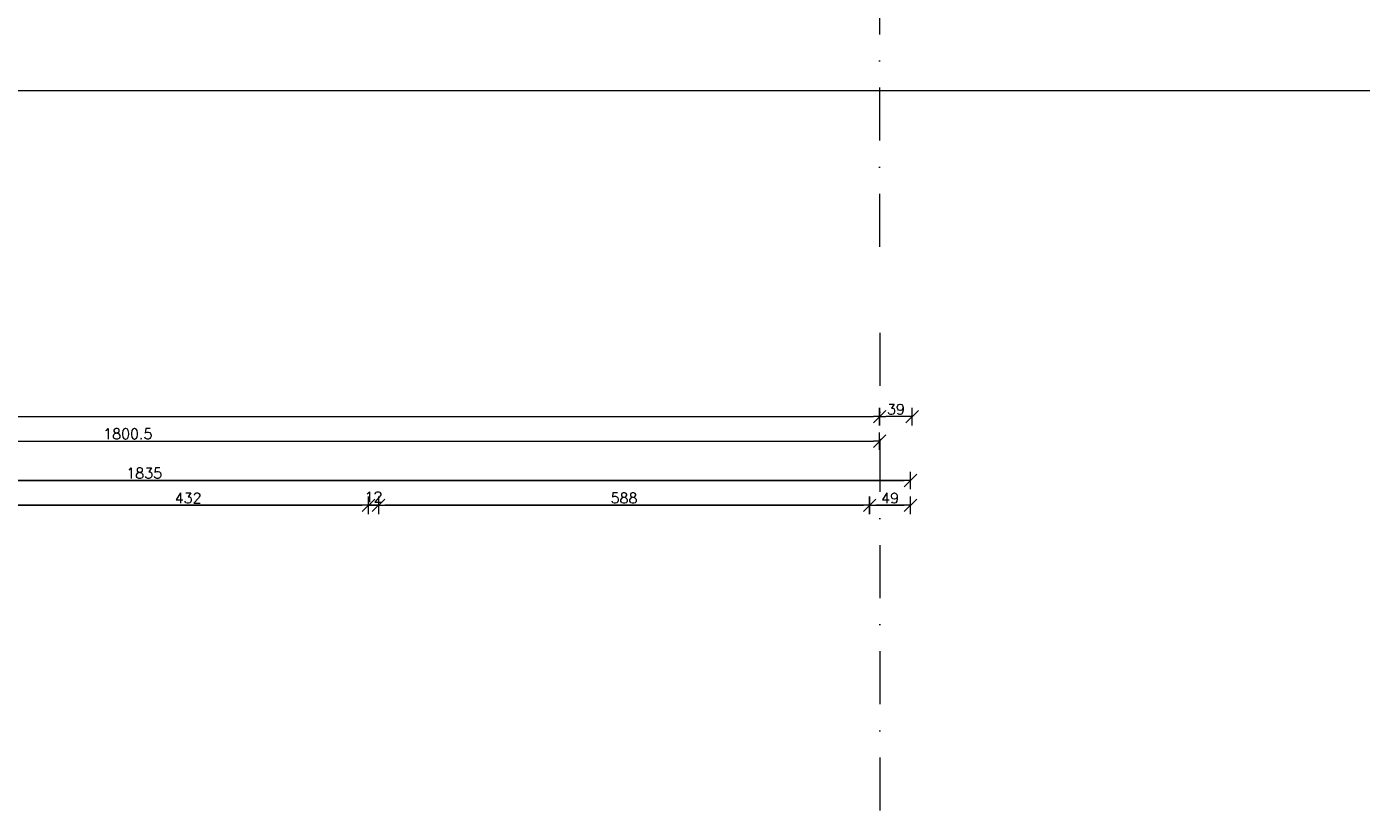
# Model space of a CAD drawing. Header units: millimetres. Extents: x 23192 to 177760, y -399809 to -79279.
# Tile 154 of 256: x 53970 to 55568, y -194148 to -193206. Entities that reach past the tile are written whole.
import ezdxf

# ---------------------------------------------------------------- set-up
doc = ezdxf.new("R2010")
doc.units = ezdxf.units.MM
doc.linetypes.add('DASHDOT', pattern=[25.4, 12.7, -6.35, 0, -6.35])
doc.layers.get('0').update_dxf_attribs({"lineweight": 0})
for name, color, linetype, lineweight in [('!! 0_Osie', 1, 'DASHDOT', 13), ('!! wymiary osi', 250, 'Continuous', 9), ('0-osie-liniA', 14, 'DASHDOT', 5)]:
    doc.layers.add(name, color=color, linetype=linetype, lineweight=lineweight)
doc.layers.add('!! 0_ramki', color=66, linetype='Continuous', lineweight=9, plot=False)
doc.styles.add('TXT', font='simplex.shx')
doc.dimstyles.new('DIM50', dxfattribs={"dimscale": 5, "dimtxt": 2.5, "dimasz": 1.5, "dimexe": 0, "dimexo": 0, "dimgap": 0.5, "dimtad": 1, "dimdec": 4, "dimrnd": 0.5, "dimdsep": 46, "dimtxsty": 'TXT', "dimblk1": 'TICK1', "dimblk2": 'TICK1', "dimsah": 1, "dimcen": 0, "dimse1": 1, "dimse2": 1, "dimclrd": 1, "dimclre": 7, "dimclrt": 9, "dimadec": 0, "dimazin": 0, "dimtfac": 1, "dimtdec": 4, "dimtmove": 2, "dimatfit": 3, "dimldrblk": 'TICK1', "dimfxl": 1, "dimtolj": 1, "dimarcsym": 0})

# ---------------------------------------------------------------- blocks, each defined once
blk = doc.blocks.new('TICK1')
at = {"color": 2}
blk.add_line((-1, -1), (1, 1), dxfattribs=at)
at = {"color": 0}
for p, q in [((0, 0), (-1, 0)), ((0, -1.4), (0, 1.4))]:
    blk.add_line(p, q, dxfattribs=at)
blk = doc.blocks.new('*D3757')
at = {"layer": '!! wymiary osi', "color": 1, "lineweight": -2, "transparency": 16777216}
blk.add_line((48925.2, -193735.9), (54984.2, -193735.9), dxfattribs=at)
at = {"layer": 'DEFPOINTS', "color": 0, "transparency": 16777216}
for p in [(48917.7, -193635.5), (54991.7, -193635.5), (54991.7, -193735.9)]:
    blk.add_point(p, dxfattribs=at)
at = {"layer": '!! wymiary osi', "color": 1, "lineweight": -2, "transparency": 16777216, "xscale": 7.5, "yscale": 7.5, "zscale": 7.5, "rotation": 180}
blk.add_blockref('TICK1', (48917.7, -193735.9), dxfattribs=at)
at = {"layer": '!! wymiary osi', "color": 1, "lineweight": -2, "transparency": 16777216, "xscale": 7.5, "yscale": 7.5, "zscale": 7.5}
blk.add_blockref('TICK1', (54991.7, -193735.9), dxfattribs=at)
at = {"layer": '!! wymiary osi', "color": 9, "transparency": 16777216, "insert": (51954.7, -193727.1), "char_height": 12.5, "attachment_point": 5, "style": 'TXT'}
blk.add_mtext('\\A1;6074', dxfattribs=at)
blk = doc.blocks.new('*D3763')
at = {"layer": '!! wymiary osi', "color": 1, "lineweight": -2, "transparency": 16777216}
blk.add_line((53198.7, -193765.3), (54984.2, -193765.3), dxfattribs=at)
at = {"layer": 'DEFPOINTS', "color": 0, "transparency": 16777216}
for p in [(53191.2, -193765.3), (54991.7, -193765.3), (54991.7, -193765.3)]:
    blk.add_point(p, dxfattribs=at)
at = {"layer": '!! wymiary osi', "color": 1, "lineweight": -2, "transparency": 16777216, "xscale": 7.5, "yscale": 7.5, "zscale": 7.5, "rotation": 180}
blk.add_blockref('TICK1', (53191.2, -193765.3), dxfattribs=at)
at = {"layer": '!! wymiary osi', "color": 1, "lineweight": -2, "transparency": 16777216, "xscale": 7.5, "yscale": 7.5, "zscale": 7.5}
blk.add_blockref('TICK1', (54991.7, -193765.3), dxfattribs=at)
at = {"layer": '!! wymiary osi', "color": 9, "transparency": 16777216, "insert": (54091.5, -193756.5), "char_height": 12.5, "attachment_point": 5, "style": 'TXT'}
blk.add_mtext('\\A1;1800.5', dxfattribs=at)
blk = doc.blocks.new('*D3787')
at = {"layer": '!! wymiary osi', "color": 1, "lineweight": -2, "transparency": 16777216}
blk.add_line((55023.2, -193735.9), (54999.2, -193735.9), dxfattribs=at)
at = {"layer": 'DEFPOINTS', "color": 0, "transparency": 16777216}
for p in [(54991.7, -193735.9), (54991.7, -194402.1), (55030.7, -194402.1)]:
    blk.add_point(p, dxfattribs=at)
at = {"layer": '!! wymiary osi', "color": 1, "lineweight": -2, "transparency": 16777216, "xscale": 7.5, "yscale": 7.5, "zscale": 7.5, "rotation": 180}
blk.add_blockref('TICK1', (54991.7, -193735.9), dxfattribs=at)
at = {"layer": '!! wymiary osi', "color": 1, "lineweight": -2, "transparency": 16777216, "xscale": 7.5, "yscale": 7.5, "zscale": 7.5}
blk.add_blockref('TICK1', (55030.7, -193735.9), dxfattribs=at)
at = {"layer": '!! wymiary osi', "color": 9, "transparency": 16777216, "insert": (55011.2, -193727.1), "char_height": 12.5, "attachment_point": 5, "style": 'TXT'}
blk.add_mtext('\\A1;39', dxfattribs=at)
blk = doc.blocks.new('BLOK OSIE A-B PN')
at = {"layer": '0-osie-liniA', "ltscale": 5}
blk.add_lwpolyline([(54991.7, -182063), (54991.7, -184306.7)], dxfattribs=at)
blk = doc.blocks.new('*D2243')
at = {"layer": '!! wymiary osi', "color": 1, "lineweight": -2, "transparency": 16777216}
blk.add_line((53201.2, -193749.3), (55021.2, -193749.3), dxfattribs=at)
at = {"layer": 'DEFPOINTS', "color": 0, "transparency": 16777216}
for p in [(55028.7, -193749.3), (53193.7, -193904.6), (55028.7, -194277.6)]:
    blk.add_point(p, dxfattribs=at)
at = {"layer": '!! wymiary osi', "color": 1, "lineweight": -2, "transparency": 16777216, "xscale": 7.5, "yscale": 7.5, "zscale": 7.5, "rotation": 180}
blk.add_blockref('TICK1', (53193.7, -193749.3), dxfattribs=at)
at = {"layer": '!! wymiary osi', "color": 1, "lineweight": -2, "transparency": 16777216, "xscale": 7.5, "yscale": 7.5, "zscale": 7.5}
blk.add_blockref('TICK1', (55028.7, -193749.3), dxfattribs=at)
at = {"layer": '!! wymiary osi', "color": 9, "transparency": 16777216, "insert": (54111.2, -193740.6), "char_height": 12.5, "attachment_point": 5, "style": 'TXT'}
blk.add_mtext('\\A1;1835', dxfattribs=at)
blk = doc.blocks.new('*D2270')
at = {"layer": '!! wymiary osi', "color": 1, "lineweight": -2, "transparency": 16777216}
blk.add_line((53955.2, -193779.1), (54372.2, -193779.1), dxfattribs=at)
at = {"layer": 'DEFPOINTS', "color": 0, "transparency": 16777216}
for p in [(54379.7, -193779.1), (53947.7, -194326.6), (54379.7, -194326.6)]:
    blk.add_point(p, dxfattribs=at)
at = {"layer": '!! wymiary osi', "color": 1, "lineweight": -2, "transparency": 16777216, "xscale": 7.5, "yscale": 7.5, "zscale": 7.5, "rotation": 180}
blk.add_blockref('TICK1', (53947.7, -193779.1), dxfattribs=at)
at = {"layer": '!! wymiary osi', "color": 1, "lineweight": -2, "transparency": 16777216, "xscale": 7.5, "yscale": 7.5, "zscale": 7.5}
blk.add_blockref('TICK1', (54379.7, -193779.1), dxfattribs=at)
at = {"layer": '!! wymiary osi', "color": 9, "transparency": 16777216, "insert": (54163.7, -193770.4), "char_height": 12.5, "attachment_point": 5, "style": 'TXT'}
blk.add_mtext('\\A1;432', dxfattribs=at)
blk = doc.blocks.new('*D2271')
at = {"layer": '!! wymiary osi', "color": 1, "lineweight": -2, "transparency": 16777216}
for p, q in [((54372.2, -193779.1), (54364.7, -193779.1)), ((54379.7, -193779.1), (54391.7, -193779.1)), ((54399.2, -193779.1), (54406.7, -193779.1))]:
    blk.add_line(p, q, dxfattribs=at)
at = {"layer": 'DEFPOINTS', "color": 0, "transparency": 16777216}
for p in [(54391.7, -193779.1), (54379.7, -194326.6), (54391.7, -194326.6)]:
    blk.add_point(p, dxfattribs=at)
at = {"layer": '!! wymiary osi', "color": 1, "lineweight": -2, "transparency": 16777216, "xscale": 7.5, "yscale": 7.5, "zscale": 7.5}
blk.add_blockref('TICK1', (54379.7, -193779.1), dxfattribs=at)
at = {"layer": '!! wymiary osi', "color": 1, "lineweight": -2, "transparency": 16777216, "xscale": 7.5, "yscale": 7.5, "zscale": 7.5, "rotation": 180}
blk.add_blockref('TICK1', (54391.7, -193779.1), dxfattribs=at)
at = {"layer": '!! wymiary osi', "color": 9, "transparency": 16777216, "insert": (54385.7, -193769.1), "char_height": 12.5, "attachment_point": 5, "style": 'TXT'}
blk.add_mtext('\\A1;12', dxfattribs=at)
blk = doc.blocks.new('*D2272')
at = {"layer": '!! wymiary osi', "color": 1, "lineweight": -2, "transparency": 16777216}
blk.add_line((54399.2, -193779.1), (54972.2, -193779.1), dxfattribs=at)
at = {"layer": 'DEFPOINTS', "color": 0, "transparency": 16777216}
for p in [(54979.7, -193779.1), (54391.7, -194326.6), (54979.7, -194326.6)]:
    blk.add_point(p, dxfattribs=at)
at = {"layer": '!! wymiary osi', "color": 1, "lineweight": -2, "transparency": 16777216, "xscale": 7.5, "yscale": 7.5, "zscale": 7.5, "rotation": 180}
blk.add_blockref('TICK1', (54391.7, -193779.1), dxfattribs=at)
at = {"layer": '!! wymiary osi', "color": 1, "lineweight": -2, "transparency": 16777216, "xscale": 7.5, "yscale": 7.5, "zscale": 7.5}
blk.add_blockref('TICK1', (54979.7, -193779.1), dxfattribs=at)
at = {"layer": '!! wymiary osi', "color": 9, "transparency": 16777216, "insert": (54685.7, -193770.4), "char_height": 12.5, "attachment_point": 5, "style": 'TXT'}
blk.add_mtext('\\A1;588', dxfattribs=at)
blk = doc.blocks.new('*D2273')
at = {"layer": '!! wymiary osi', "color": 1, "lineweight": -2, "transparency": 16777216}
blk.add_line((54987.2, -193779.1), (55021.2, -193779.1), dxfattribs=at)
at = {"layer": 'DEFPOINTS', "color": 0, "transparency": 16777216}
for p in [(55028.7, -193779.1), (55028.7, -194277.6), (54979.7, -194326.6)]:
    blk.add_point(p, dxfattribs=at)
at = {"layer": '!! wymiary osi', "color": 1, "lineweight": -2, "transparency": 16777216, "xscale": 7.5, "yscale": 7.5, "zscale": 7.5, "rotation": 180}
blk.add_blockref('TICK1', (54979.7, -193779.1), dxfattribs=at)
at = {"layer": '!! wymiary osi', "color": 1, "lineweight": -2, "transparency": 16777216, "xscale": 7.5, "yscale": 7.5, "zscale": 7.5}
blk.add_blockref('TICK1', (55028.7, -193779.1), dxfattribs=at)
at = {"layer": '!! wymiary osi', "color": 9, "transparency": 16777216, "insert": (55004.2, -193770.4), "char_height": 12.5, "attachment_point": 5, "style": 'TXT'}
blk.add_mtext('\\A1;49', dxfattribs=at)
blk = doc.blocks.new('BLOK OSI')
at = {"layer": '0-osie-liniA', "ltscale": 5}
blk.add_lwpolyline([(54991.71142, -193635.47368), (54991.71142, -195993.9543)], dxfattribs=at)
at = {"layer": '!! wymiary osi'}
dim = blk.add_aligned_dim(p1=(48917.71142, -193635.47368), p2=(54991.71142, -193635.47368), distance=-100.4179, dimstyle='DIM50', dxfattribs=at)
dim.commit()
dim.dimension.update_dxf_attribs({"geometry": '*D3757', "text_midpoint": (51954.71142, -193727.14158)})
for base, p1, p2, picture, middle in [((54991.71142, -193735.89158), (55030.71142, -194402.0883), (54991.71142, -194402.0883), '*D3787', (55011.21142, -193727.14158)), ((54991.71142, -193765.29711), (53191.21142, -193765.29711), (54991.71142, -193765.29711), '*D3763', (54091.46142, -193756.54711))]:
    dim = blk.add_linear_dim(base=base, p1=p1, p2=p2, dimstyle='DIM50', dxfattribs=at)
    dim.commit()
    dim.dimension.update_dxf_attribs({"geometry": picture, "text_midpoint": middle})

msp = doc.modelspace()

# ---------------------------------------------------------------- linework, layer by layer
at = {"layer": '!! 0_ramki'}
msp.add_lwpolyline([(52465.42916, -193282.57641), (56665.42916, -193282.57641), (56665.42916, -196252.57641), (52465.42916, -196252.57641)], close=True, dxfattribs=at)

# ---------------------------------------------------------------- block references
at = {"layer": '!! 0_Osie'}
for name, p in [('BLOK OSIE A-B PN', (0, -9182.23287)), ('BLOK OSI', (0, 63))]:
    msp.add_blockref(name, p, dxfattribs=at)

# ---------------------------------------------------------------- dimensions: what is measured, and where the dimension line sits
at = {"layer": '!! wymiary osi'}
for base, p1, p2, picture, middle in [((55028.71142, -193749.32362), (53193.71142, -193904.5883), (55028.71142, -194277.5883), '*D2243', (54111.21142, -193740.57362)), ((54379.71142, -193779.12584), (53947.71142, -194326.5883), (54379.71142, -194326.5883), '*D2270', (54163.71142, -193770.37584)), ((54391.71142, -193779.12584), (54379.71142, -194326.5883), (54391.71142, -194326.5883), '*D2271', (54385.71142, -193769.12584)), ((54979.71142, -193779.12584), (54391.71142, -194326.5883), (54979.71142, -194326.5883), '*D2272', (54685.71142, -193770.37584)), ((55028.71142, -193779.12584), (54979.71142, -194326.5883), (55028.71142, -194277.5883), '*D2273', (55004.21142, -193770.37584))]:
    dim = msp.add_linear_dim(base=base, p1=p1, p2=p2, dimstyle='DIM50', dxfattribs=at)
    dim.commit()
    dim.dimension.update_dxf_attribs({"geometry": picture, "text_midpoint": middle})

doc.saveas('drawing.dxf')
